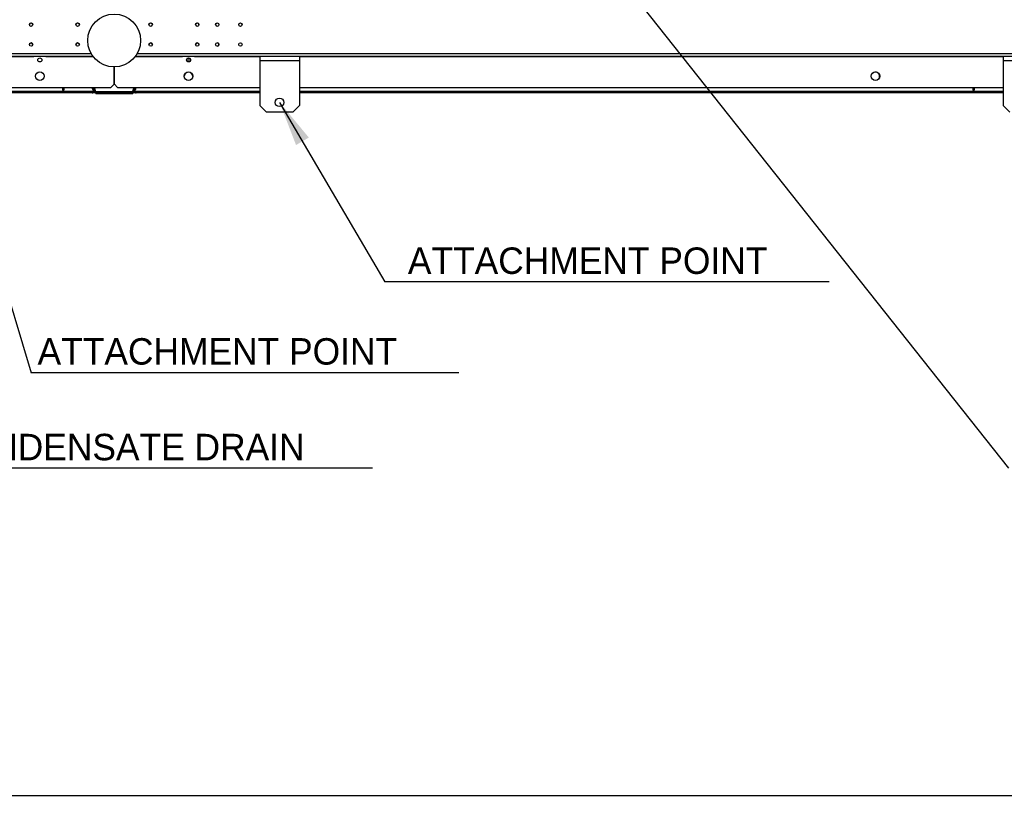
# Model space of a CAD drawing. Header units: millimetres. Extents: x 0 to 39823, y 0 to 11880.
# Tile 52 of 83: x 35658 to 37147, y 4461 to 5634. Entities that reach past the tile are written whole.
import ezdxf

# ---------------------------------------------------------------- set-up
doc = ezdxf.new("R2010")
doc.units = ezdxf.units.MM
doc.layers.add('ANOTACIJE', color=7, linetype='Continuous')
doc.layers.add('FORMAT', color=7, linetype='Continuous')
doc.styles.add('SLDTEXTSTYLE1', font='txt')
doc.dimstyles.new('SLDDIMSTYLE2', dxfattribs={"dimtxt": 0.18, "dimasz": 1.050735, "dimexe": 0, "dimexo": 0.0625, "dimgap": 0, "dimtad": 0, "dimtih": 1, "dimtoh": 1, "dimdec": 0, "dimrnd": 1e-09, "dimzin": 0, "dimdsep": 46, "dimtxsty": 'Standard', "dimblk1": 'DOT', "dimblk2": 'DOT', "dimsah": 1, "dimcen": 0.09, "dimadec": 0, "dimazin": 0, "dimtfac": 1.050735, "dimtdec": 0, "dimtofl": 0, "dimtmove": 0, "dimatfit": 3, "dimldrblk": 'DOT', "dimfxl": 1, "dimfrac": 2, "dimtolj": 1, "dimtzin": 0, "dimarcsym": 0})
doc.dimstyles.new('SLDDIMSTYLE3', dxfattribs={"dimtxt": 0.18, "dimasz": 3.414889, "dimexe": 0, "dimexo": 0.0625, "dimgap": 0, "dimtad": 0, "dimtih": 1, "dimtoh": 1, "dimdec": 0, "dimrnd": 1e-09, "dimzin": 0, "dimdsep": 46, "dimtxsty": 'Standard', "dimsah": 1, "dimcen": 0.09, "dimadec": 0, "dimazin": 0, "dimtfac": 3.414889, "dimtdec": 0, "dimtofl": 0, "dimtmove": 0, "dimatfit": 3, "dimfxl": 1, "dimfrac": 2, "dimtolj": 1, "dimtzin": 0, "dimarcsym": 0})

# ---------------------------------------------------------------- blocks, each defined once
blk = doc.blocks.new('_Dot')
at = {"color": 0, "linetype": 'ByBlock', "lineweight": -2}
blk.add_line((-0.5, 0), (-1, 0), dxfattribs=at)
at = {"color": 0, "linetype": 'ByBlock', "const_width": 0.5}
blk.add_lwpolyline([(-0.25, 0, 1), (0.25, 0, 1)], format="xyb", close=True, dxfattribs=at)

msp = doc.modelspace()

# ---------------------------------------------------------------- linework, layer by layer
at = {"color": 7, "linetype": 'Continuous', "lineweight": 25, "ltscale": 20}
for p, q in [((34176.3, 5582.5), (35766.3, 5582.5)), ((34176.3, 5578.7), (35768.7, 5578.7)), ((35580.8, 5577.9), (35679.6, 5577.9)), ((35678.6, 5577.9), (35678.6, 5578.7)), ((35679.6, 5577.9), (35679.6, 5578.7)), ((35697.6, 5578.7), (35697.6, 5577.9)), ((35697.6, 5577.9), (35769.3, 5577.9)), ((35698.6, 5578.7), (35698.6, 5577.9)), ((35832.9, 5577.9), (35904.6, 5577.9)), ((35833.5, 5578.7), (37393.7, 5578.7)), ((35835.9, 5582.5), (37391.3, 5582.5)), ((35903.6, 5578.7), (35903.6, 5577.9)), ((35904.6, 5578.7), (35904.6, 5577.9)), ((35910.8, 5571.7), (35916.4, 5571.7)), ((35910.9, 5574.5), (35916.3, 5574.5)), ((35916.1, 5574.8), (35911.1, 5574.8)), ((35911.2, 5574.9), (35916, 5574.9)), ((35922.6, 5577.9), (35922.6, 5578.7)), ((35922.6, 5577.9), (36021.3, 5577.9)), ((35923.6, 5577.9), (35923.6, 5578.7)), ((36021.3, 5578.7), (36021.3, 5503.7)), ((36081.3, 5571.7), (36021.3, 5571.7)), ((36081.3, 5578.7), (36081.3, 5503.7)), ((36081.3, 5577.9), (37145.9, 5577.9)), ((37145.9, 5578.7), (37145.9, 5503.7)), ((37205.9, 5571.7), (37145.9, 5571.7)), ((35800.8, 5536.4), (35800.8, 5562.2)), ((35801.3, 5536.4), (35801.3, 5562.2)), ((35580.8, 5531.4), (35795.8, 5531.4)), ((35723.1, 5531.4), (35723.1, 5526.9)), ((35725.1, 5526.9), (35723.1, 5526.9)), ((35725.1, 5531.4), (35725.1, 5526.9)), ((35769.7, 5525.5), (35767.8, 5531.4)), ((35767.8, 5524.9), (35769.7, 5525.5)), ((35771.7, 5526.1), (35768.5, 5529.3)), ((35771.7, 5526.1), (35768.5, 5529.3)), ((35768.7, 5528.8), (35771.6, 5525.8)), ((35771.6, 5525.8), (35769.6, 5525.8)), ((35772.4, 5524.2), (35770, 5531.4)), ((35772.2, 5524.7), (35770, 5531.4)), ((35773.3, 5524.5), (35771.1, 5531.4)), ((35771.6, 5525.8), (35771.6, 5522.9)), ((35771.8, 5525.8), (35771.6, 5525.8)), ((35771.8, 5525.8), (35771.6, 5525.8)), ((35795.8, 5531.4), (35800.8, 5536.4)), ((35801.3, 5536.4), (35806.3, 5531.4)), ((35806.3, 5531.4), (36021.3, 5531.4)), ((35828.9, 5524.5), (35831.1, 5531.4)), ((35829.8, 5524.2), (35832.2, 5531.4)), ((35830, 5524.7), (35832.2, 5531.4)), ((35830.4, 5526.1), (35833.7, 5529.3)), ((35830.4, 5525.8), (35830.5, 5525.8)), ((35830.4, 5525.8), (35830.5, 5525.8)), ((35830.5, 5526.1), (35833.7, 5529.3)), ((35830.5, 5525.8), (35833.5, 5528.8)), ((35830.5, 5522.9), (35830.5, 5525.8)), ((35832.5, 5525.8), (35830.5, 5525.8)), ((35832.4, 5525.5), (35834.4, 5531.4)), ((35834.3, 5524.9), (35832.4, 5525.5)), ((36081.3, 5531.4), (37145.9, 5531.4)), ((37100.1, 5531.4), (37100.1, 5526.9)), ((37102.1, 5526.9), (37100.1, 5526.9)), ((37102.1, 5531.4), (37102.1, 5526.9)), ((35767.8, 5524.9), (35580.8, 5524.9)), ((35767.8, 5522.9), (35580.8, 5522.9)), ((35723.1, 5524.9), (35723.1, 5522.9)), ((35725.1, 5524.3), (35723.1, 5524.3)), ((35723.1, 5523.9), (35725.1, 5523.9)), ((35725.1, 5524.9), (35725.1, 5522.9)), ((35767.8, 5522.9), (35767.8, 5524.9)), ((35767.8, 5524.3), (35768.7, 5524.3)), ((35767.8, 5522.9), (35769, 5522.9)), ((35767.8, 5522.9), (35769, 5522.9)), ((35768.8, 5524.8), (35768.7, 5525.2)), ((35768.7, 5525.2), (35768.8, 5524.9)), ((35768.8, 5525), (35768.8, 5525)), ((35769, 5523.3), (35769, 5522.9)), ((35771.6, 5522.9), (35769, 5522.9)), ((35771.6, 5525), (35769.8, 5525)), ((35772.4, 5524.2), (35773.3, 5524.5)), ((35773.1, 5522.2), (35773.1, 5523.2)), ((35774.1, 5522.4), (35773.1, 5522.3)), ((35773.1, 5522.2), (35829.1, 5522.2)), ((35829.1, 5522.2), (35773.1, 5522.2)), ((35828.9, 5524.7), (35773.2, 5524.7)), ((35774, 5523.9), (35774.1, 5523.9)), ((35774.1, 5523.9), (35774.1, 5522.9)), ((35828.1, 5523.9), (35774.1, 5523.9)), ((35828.1, 5522.9), (35774.1, 5522.9)), ((35774.1, 5522.9), (35774.1, 5522.4)), ((35828.1, 5522.4), (35774.1, 5522.4)), ((35828.1, 5523.9), (35828.1, 5522.9)), ((35828.1, 5522.4), (35828.1, 5522.9)), ((35829.1, 5522.3), (35828.1, 5522.4)), ((35829.8, 5524.2), (35828.9, 5524.5)), ((35829.1, 5523.2), (35829.1, 5522.2)), ((35832.4, 5525), (35830.5, 5525)), ((35833.2, 5522.9), (35830.5, 5522.9)), ((35833.2, 5523.3), (35833.2, 5522.9)), ((35833.2, 5522.9), (35834.3, 5522.9)), ((35833.2, 5522.9), (35834.3, 5522.9)), ((35833.4, 5524.8), (35833.5, 5525.2)), ((35833.4, 5525.2), (35833.4, 5524.9)), ((35833.4, 5525), (35833.4, 5525)), ((35834.3, 5524.3), (35833.5, 5524.3)), ((35834.3, 5522.9), (35834.3, 5524.9)), ((36021.3, 5524.9), (35834.3, 5524.9)), ((36021.3, 5522.9), (35834.3, 5522.9)), ((37145.9, 5524.9), (36081.3, 5524.9)), ((37145.9, 5522.9), (36081.3, 5522.9)), ((37100.1, 5524.9), (37100.1, 5522.9)), ((37102.1, 5524.3), (37100.1, 5524.3)), ((37102.1, 5523.9), (37100.1, 5523.9)), ((37102.1, 5524.9), (37102.1, 5522.9)), ((36021.3, 5503.7), (36031.3, 5493.7)), ((36071.3, 5493.7), (36081.3, 5503.7)), ((37145.9, 5503.7), (37155.9, 5493.7)), ((36071.3, 5493.7), (36031.3, 5493.7))]:
    msp.add_line(p, q, dxfattribs=at)
at = {"color": 7, "linetype": 'Continuous', "lineweight": 25, "ltscale": 400}
for centre, radius in [((35801.1, 5602.2), 40), ((35675.4, 5626.2), 2.6), ((35745.8, 5626.2), 2.6), ((35856.3, 5626.2), 2.6), ((35926.7, 5626.2), 2.6), ((35957, 5626.2), 2.6), ((35992, 5626.2), 2.6), ((35675.4, 5596.2), 2.6), ((35745.8, 5596.2), 2.6), ((35856.3, 5596.2), 2.6), ((35926.7, 5596.2), 2.6), ((35957, 5596.2), 2.6), ((35992, 5596.2), 2.6), ((35688.6, 5572.9), 3.1), ((35913.6, 5572.9), 3.1), ((35688.6, 5548.2), 6.5), ((35913.6, 5548.2), 6.5), ((36952.6, 5548.2), 6.5), ((36051.3, 5508.7), 6.5)]:
    msp.add_circle(centre, radius, dxfattribs=at)
for centre, radius, start, end in [((35675.4, 5626), 2.6, 3.637, 179.2272), ((35745.8, 5626), 2.6, 3.637, 179.2272), ((35856.3, 5626), 2.6, 0.7728, 176.363), ((35926.7, 5626), 2.6, 0.7729, 176.3629), ((35675.4, 5596), 2.6, 3.637, 179.2272), ((35745.8, 5596), 2.6, 3.637, 179.2272), ((35856.3, 5596), 2.6, 0.7728, 176.363), ((35926.7, 5596), 2.6, 0.7728, 176.363), ((35957, 5596.2), 2.6, 270.0397, 89.9599), ((35913.6, 5547.9), 6.5, 0, 177.7521), ((36952.4, 5547.9), 6.5, 324.9422, 142.2031), ((35767.8, 5524.9), 2, 270, 18), ((35834.3, 5524.9), 2, 162, 270), ((35767.8, 5524.9), 1, 270, 18), ((35774.1, 5524.7), 1.8, 198, 270), ((35774.1, 5524.7), 0.8, 198, 270), ((35828.1, 5524.7), 0.8, 270, 342), ((35828.1, 5524.7), 1.8, 270, 342), ((35834.3, 5524.9), 1, 162, 270)]:
    msp.add_arc(centre, radius, start, end, dxfattribs=at)
at = {"layer": 'ANOTACIJE', "color": 0}
for p, q in [((36882.7, 5237), (36210.5, 5237)), ((36322.6, 5099.8), (35675.3, 5099.8)), ((36191.6, 4955.5), (35528.7, 4955.5))]:
    msp.add_line(p, q, dxfattribs=at)
at = {"layer": 'FORMAT', "ltscale": 27}
msp.add_line((31314.4, 4460.5), (39723.2, 4460.5), dxfattribs=at)

# ---------------------------------------------------------------- texts
at = {"layer": 'ANOTACIJE', "color": 0, "char_height": 40, "attachment_point": 1, "style": 'SLDTEXTSTYLE1'}
for s, insert in [('ATTACHMENT POINT', (36245.3, 5289.2)), ('ATTACHMENT POINT', (35685.2, 5152)), ('CONDENSATE DRAIN', (35536.3, 5007.3))]:
    msp.add_mtext(s, dxfattribs=dict(at, insert=insert))

# ---------------------------------------------------------------- leaders
at = {"layer": 'ANOTACIJE', "color": 7}
for points, dimstyle in [([(36512.1, 5764.5), (37153.7, 4955.5)], 'SLDDIMSTYLE2'), ([(35552.9, 5508.4), (35675.3, 5099.8)], 'SLDDIMSTYLE3'), ([(36051.3, 5508.7), (36210.5, 5237)], 'SLDDIMSTYLE3')]:
    msp.add_leader(points, dimstyle=dimstyle, override={"dimscale": 20}, dxfattribs=at)

doc.saveas('drawing.dxf')
